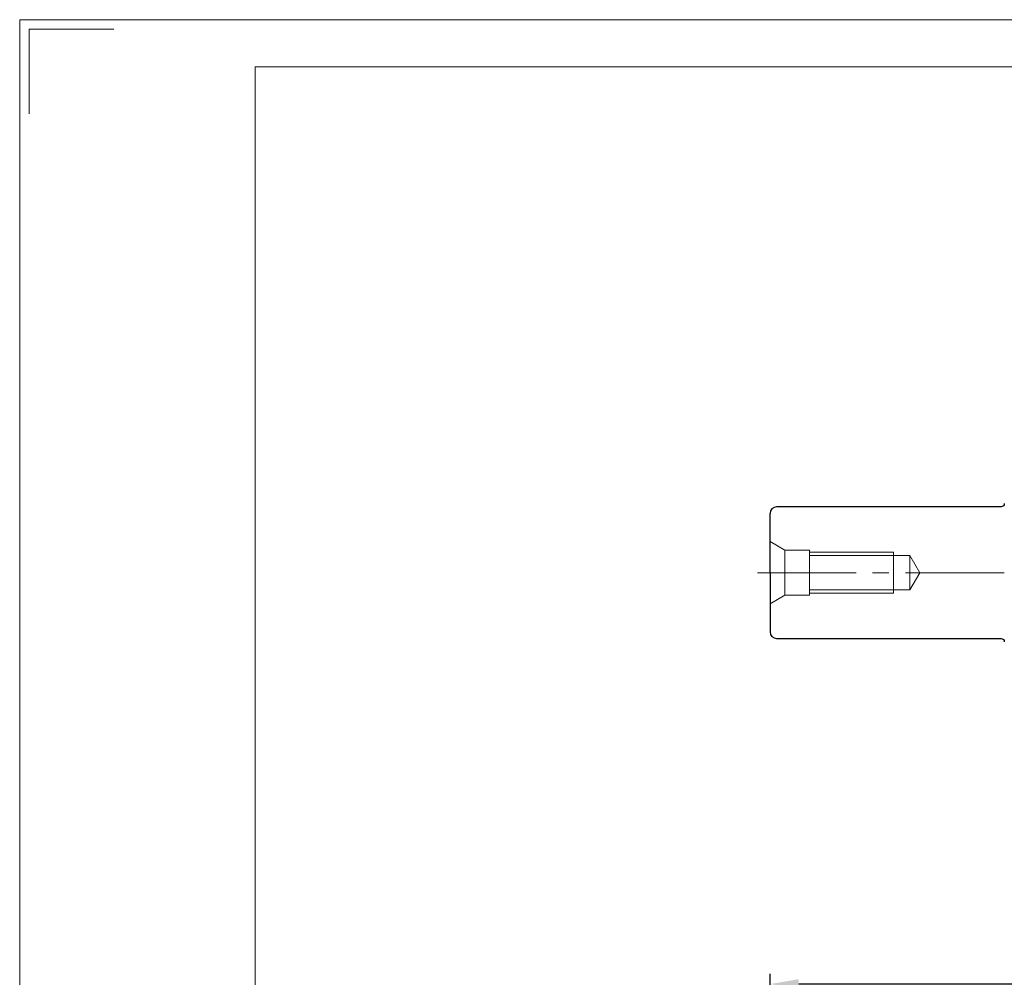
# Model space of a CAD drawing. Header units: millimetres. Extents: x 2035 to 2519, y 1001 to 1341.
# Tile 3 of 9: x 2038 to 2157, y 1225 to 1341. Entities that reach past the tile are written whole.
import ezdxf

# ---------------------------------------------------------------- set-up
doc = ezdxf.new("R2010")
doc.units = ezdxf.units.MM
doc.header["$PDSIZE"] = -5
doc.linetypes.add('JIS_02_2.0', pattern=[3, 2, -1])
doc.linetypes.add('点画线', pattern=[18, 12, -2, 2, -2])
doc.layers.get('0').update_dxf_attribs({"lineweight": 18})
doc.layers.get('Defpoints').update_dxf_attribs({"lineweight": 18})
for name, color, linetype, lineweight in [('7中心线层', 7, '点画线', 18), ('中心线', 7, 'JIS_02_2.0', 13), ('尺寸线层', 3, 'Continuous', 18), ('粗实线', 7, 'Continuous', 50)]:
    doc.layers.add(name, color=color, linetype=linetype, lineweight=lineweight)
doc.styles.add('工程字', font='txt')
doc.dimstyles.new('ISO-25', dxfattribs={"dimtxt": 5.5, "dimasz": 1, "dimexe": 1.25, "dimexo": 0.625, "dimtad": 1, "dimtxsty": '工程字', "dimcen": 2.5, "dimdle": 2, "dimadec": 0, "dimazin": 0, "dimtfac": 1, "dimtmove": 0, "dimatfit": 3, "dimfxl": 1, "dimarcsym": 0})
doc.dimstyles.new('副本 ISO-25', dxfattribs={"dimtxt": 5.5, "dimasz": 2.5, "dimexe": 1.25, "dimexo": 0.625, "dimtad": 1, "dimtxsty": '工程字', "dimcen": 2.5, "dimdle": 5, "dimadec": 0, "dimazin": 0, "dimtfac": 1, "dimtmove": 0, "dimatfit": 3, "dimfxl": 1, "dimtolj": 1, "dimarcsym": 0})

# ---------------------------------------------------------------- blocks, each defined once
blk = doc.blocks.new('*D85')
at = {"layer": 'Defpoints', "color": 0}
for p in [(2128.94, 1223.93), (2128.94, 1179.57), (2310.95, 1149.95)]:
    blk.add_point(p, dxfattribs=at)
at = {"layer": '尺寸线层', "color": 0, "lineweight": -2}
for p, q in [((2128.94, 1180.19), (2128.94, 1225.18)), ((2310.95, 1150.58), (2310.95, 1225.18)), ((2307.45, 1223.93), (2132.44, 1223.93))]:
    blk.add_line(p, q, dxfattribs=at)
at = {"layer": '尺寸线层', "color": 0}
for points in [[(2132.44, 1224.51), (2132.44, 1223.35), (2128.94, 1223.93)], [(2307.45, 1223.35), (2307.45, 1224.51), (2310.95, 1223.93)]]:
    blk.add_solid(points, dxfattribs=at)
at = {"layer": '尺寸线层', "color": 0, "insert": (2219.94, 1227.13), "char_height": 4, "attachment_point": 5, "style": '工程字'}
blk.add_mtext('182', dxfattribs=at)
blk = doc.blocks.new('*D111')
at = {"layer": 'Defpoints', "color": 0}
for p in [(2309.93, 1302.94), (2301.45, 1294.46), (2323.24, 1285.28), (2156.41, 1273.95), (2312.33, 1273.95)]:
    blk.add_point(p, dxfattribs=at)
at = {"layer": '尺寸线层', "color": 0, "lineweight": -2}
for p, q in [((2310.38, 1303.38), (2312.79, 1305.8)), ((2312.96, 1273.95), (2325.99, 1273.95))]:
    blk.add_line(p, q, dxfattribs=at)
blk.add_arc((2280.94, 1273.95), 43.79, 3.2713, 41.7287, dxfattribs=at)
at = {"layer": '尺寸线层', "color": 0}
for points in [[(2313.93, 1303.38), (2313.32, 1302.81), (2311.91, 1304.92)], [(2324.25, 1276.44), (2325.08, 1276.46), (2324.74, 1273.95)]]:
    blk.add_solid(points, dxfattribs=at)
at = {"layer": '尺寸线层', "color": 0, "insert": (2324.52, 1292), "char_height": 5.5, "attachment_point": 5, "rotation": 292.5, "style": '工程字'}
blk.add_mtext('\\A1;45%%d', dxfattribs=at)
blk = doc.blocks.new('*D112')
at = {"layer": 'Defpoints', "color": 0}
for p in [(2156.41, 1273.95), (2312.33, 1273.95), (2301.45, 1253.44), (2318.86, 1252.06), (2309.93, 1244.96)]:
    blk.add_point(p, dxfattribs=at)
at = {"layer": '尺寸线层', "color": 0, "lineweight": -2}
for p, q in [((2312.96, 1273.95), (2325.98, 1273.95)), ((2310.38, 1244.52), (2312.79, 1242.1))]:
    blk.add_line(p, q, dxfattribs=at)
blk.add_arc((2280.94, 1273.95), 43.79, 318.2717, 356.7283, dxfattribs=at)
at = {"layer": '尺寸线层', "color": 0}
for points in [[(2325.08, 1271.44), (2324.24, 1271.46), (2324.73, 1273.95)], [(2313.32, 1245.09), (2313.93, 1244.52), (2311.91, 1242.99)]]:
    blk.add_solid(points, dxfattribs=at)
at = {"layer": '尺寸线层', "color": 0, "insert": (2318.28, 1258.48), "char_height": 5.5, "attachment_point": 5, "rotation": 67.5, "style": '工程字'}
blk.add_mtext('\\A1;45%%d', dxfattribs=at)

msp = doc.modelspace()

# ---------------------------------------------------------------- linework, layer by layer
for points in [[(2037.6468, 1000.7701), (2519.0643, 1000.7701), (2519.0643, 1341.201), (2037.6468, 1341.201)], [(2066.3026, 1006.5012), (2513.3332, 1006.5012), (2513.3332, 1335.4699), (2066.3026, 1335.4699)]]:
    msp.add_lwpolyline(points, close=True)
msp.add_lwpolyline([(2038.793, 1329.7387), (2038.793, 1340.0548), (2049.1091, 1340.0548)])
at = {"layer": '7中心线层'}
msp.add_line((2127.4122, 1273.9502), (2312.3307, 1273.9502), dxfattribs=at)
at = {"layer": '中心线', "color": 0, "linetype": 'ByBlock'}
for p, q in [((2128.9436, 1277.7394), (2130.7436, 1276.7002)), ((2130.7436, 1276.7002), (2133.7436, 1276.7002)), ((2130.7436, 1276.7002), (2130.7436, 1271.2002)), ((2133.7436, 1276.7002), (2133.7436, 1271.2002)), ((2133.7436, 1276.4502), (2143.9436, 1276.4502)), ((2133.7436, 1276.0502), (2145.9436, 1276.0502)), ((2143.9436, 1276.4502), (2143.9436, 1271.4502)), ((2145.9436, 1276.0502), (2147.156, 1273.9502)), ((2145.9436, 1276.0502), (2145.9436, 1271.8502)), ((2145.9436, 1271.8502), (2147.156, 1273.9502)), ((2128.9436, 1270.161), (2130.7436, 1271.2002)), ((2130.7436, 1271.2002), (2133.7436, 1271.2002)), ((2133.7436, 1271.8502), (2145.9436, 1271.8502)), ((2133.7436, 1271.4502), (2143.9436, 1271.4502))]:
    msp.add_line(p, q, dxfattribs=at)
at = {"layer": '粗实线', "linetype": 'Continuous', "lineweight": 30}
for p, q in [((2157.0436, 1281.9502), (2129.7436, 1281.9502)), ((2128.9436, 1273.9502), (2128.9436, 1281.1502)), ((2128.9436, 1273.9502), (2128.9436, 1266.7502)), ((2129.7436, 1265.9502), (2157.0436, 1265.9502))]:
    msp.add_line(p, q, dxfattribs=at)
for centre, start, end in [((2129.7436, 1281.1502), 90, 180), ((2129.7436, 1266.7502), 180, 270)]:
    msp.add_arc(centre, 0.8, start, end, dxfattribs=at)
at = {"layer": '粗实线', "linetype": 'Continuous', "lineweight": 30, "extrusion": (0, 0, -1)}
for centre, start, end in [((-2157.0436, 1282.3502), 180, 270), ((-2157.0436, 1265.5502), 90, 180)]:
    msp.add_arc(centre, 0.4, start, end, dxfattribs=at)

# ---------------------------------------------------------------- dimensions: what is measured, and where the dimension line sits
at = {"layer": '尺寸线层'}
for base, line1, line2, picture, middle in [((2323.2434, 1285.2845), ((2301.4493, 1294.4563), (2309.9346, 1302.9416)), ((2156.4122, 1273.9502), (2312.3307, 1273.9502)), '*D111', (2324.5202, 1292.0004)), ((2318.8644, 1252.0564), ((2156.4122, 1273.9502), (2312.3307, 1273.9502)), ((2301.4493, 1253.4441), (2309.9346, 1244.9588)), '*D112', (2318.2796, 1258.485))]:
    dim = msp.add_angular_dim_2l(base=base, line1=line1, line2=line2, dimstyle='副本 ISO-25', dxfattribs=at)
    dim.commit()
    dim.dimension.update_dxf_attribs({"geometry": picture, "text_midpoint": middle})
dim = msp.add_linear_dim(base=(2128.9436, 1223.9311), p1=(2310.9458, 1149.95), p2=(2128.9436, 1179.566), dimstyle='ISO-25', override={"dimtxt": 4, "dimasz": 3.5, "dimgap": 1.2}, dxfattribs=at)
dim.commit()
dim.dimension.update_dxf_attribs({"geometry": '*D85', "text_midpoint": (2219.9447, 1227.1311)})

doc.saveas('drawing.dxf')
